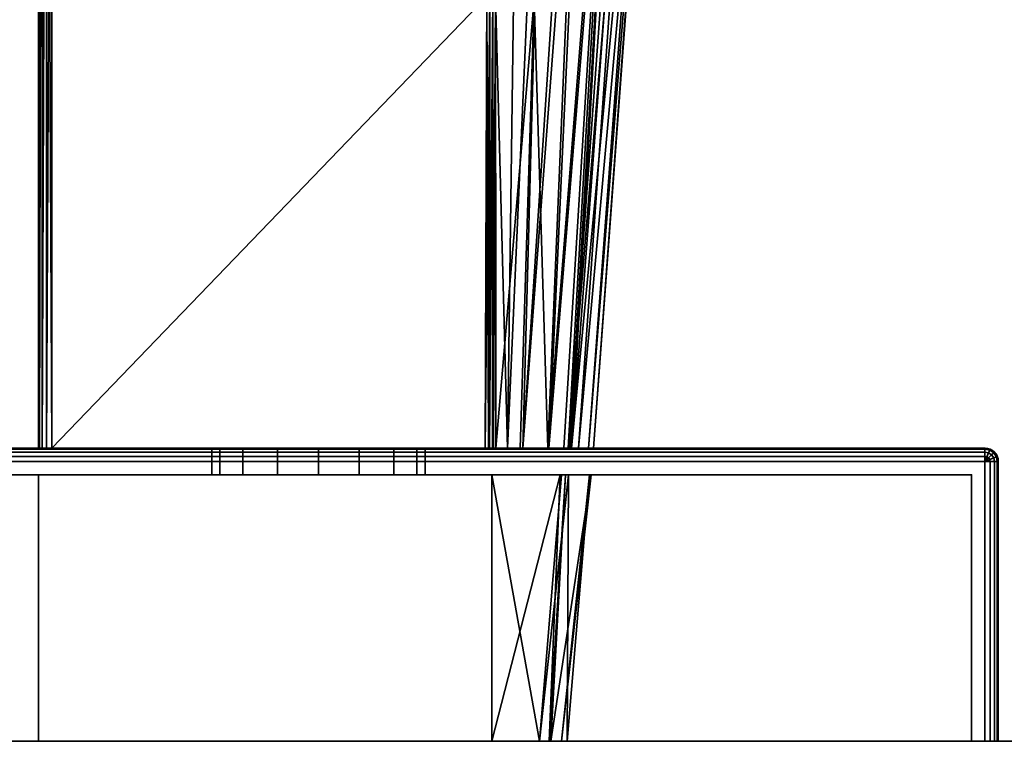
# Model space of a CAD drawing. Header units: millimetres. Extents: x -320 to 8070, y -96 to 57.
# Tile 45 of 111: x 2624 to 2661, y 0 to 27. Entities that reach past the tile are written whole.
import ezdxf

# ---------------------------------------------------------------- set-up
doc = ezdxf.new("R2010")
doc.units = ezdxf.units.MM
doc.layers.add('152', color=7, linetype='Continuous', true_color=0xffffff)

# ---------------------------------------------------------------- blocks, each defined once
blk = doc.blocks.new('UG_SURFACE_010')
at = {"layer": '152', "color": 253, "linetype": 'Continuous', "lineweight": 35}
for points in [[(2591.85, 0, 2016.5), (2591, -0.85, 2016.5), (2706, -3.35, 2016.5)], [(2706, -3.35), (2591, -11.5), (2591.85, 0), (2705.15, 0)], [(2705.15, 0), (2591.85, 0), (2591.85, 0, 2016.5), (2705.15, 0, 2016.5)], [(2706, -3.35, 2016.5), (2706, -0.85, 2016.5), (2705.15, 0, 2016.5), (2591.85, 0, 2016.5)]]:
    blk.add_3dface(points, dxfattribs=at)
blk = doc.blocks.new('UG_SURFACE_015')
at = {"layer": '152', "color": 251, "linetype": 'Continuous', "lineweight": 35}
for points in [[(2610.5, 11, 1000), (2660.5, 11, 1000), (2660.5, 10.962, 999.809), (2610.5, 10.962, 999.809)], [(2660.5, 11, 1050), (2610.5, 11, 1050), (2610.5, 10.962, 1050.191), (2660.5, 10.962, 1050.191)], [(2610.5, 11, 1000), (2610.5, 11, 1050), (2631.5, 11, 1032), (2631.5, 11, 1018)], [(2610.5, 11, 1000), (2632.672, 11, 1015.172), (2633.969, 11, 1014.305)], [(2610.5, 11, 1050), (2631.804, 11, 1033.531), (2631.5, 11, 1032)], [(2633.969, 11, 1014.305), (2635.5, 11, 1014), (2660.5, 11, 1000), (2610.5, 11, 1000)], [(2631.5, 11, 1018), (2631.804, 11, 1016.469), (2610.5, 11, 1000)], [(2610.5, 11, 1050), (2632.672, 11, 1034.828), (2631.804, 11, 1033.531)], [(2631.804, 11, 1016.469), (2632.672, 11, 1015.172), (2610.5, 11, 1000)], [(2610.5, 11, 1050), (2660.5, 11, 1050), (2635.5, 11, 1036), (2633.969, 11, 1035.696)], [(2633.969, 11, 1035.696), (2632.672, 11, 1034.828), (2610.5, 11, 1050)], [(2610.5, 10.962, 999.809), (2660.5, 10.962, 999.809), (2660.5, 10.854, 999.646), (2610.5, 10.854, 999.646)], [(2660.5, 10.962, 1050.191), (2610.5, 10.962, 1050.191), (2610.5, 10.854, 1050.354), (2660.5, 10.854, 1050.354)], [(2610.5, 10.854, 999.646), (2660.5, 10.854, 999.646), (2660.5, 10.691, 999.538), (2610.5, 10.691, 999.538)], [(2660.5, 10.854, 1050.354), (2610.5, 10.854, 1050.354), (2610.5, 10.691, 1050.462), (2660.5, 10.691, 1050.462)], [(2631.5, 10, 1032), (2631.5, 11, 1032), (2631.804, 11, 1033.531), (2631.804, 10, 1033.531)], [(2631.804, 10, 1016.469), (2631.804, 11, 1016.469), (2631.5, 11, 1018), (2631.5, 10, 1018)], [(2631.5, 10, 1018), (2631.5, 11, 1018), (2631.5, 11, 1032), (2631.5, 10, 1032)], [(2631.804, 10, 1033.531), (2631.804, 11, 1033.531), (2632.672, 11, 1034.828), (2632.672, 10, 1034.828)], [(2632.672, 10, 1015.172), (2632.672, 11, 1015.172), (2631.804, 11, 1016.469), (2631.804, 10, 1016.469)], [(2632.672, 10, 1034.828), (2632.672, 11, 1034.828), (2633.969, 11, 1035.696), (2633.969, 10, 1035.696)], [(2633.969, 10, 1014.305), (2633.969, 11, 1014.305), (2632.672, 11, 1015.172), (2632.672, 10, 1015.172)], [(2633.969, 10, 1035.696), (2633.969, 11, 1035.696), (2635.5, 11, 1036), (2635.5, 10, 1036)], [(2635.5, 10, 1014), (2635.5, 11, 1014), (2633.969, 11, 1014.305), (2633.969, 10, 1014.305)], [(2660.5, 11, 1000), (2635.5, 11, 1014), (2637.031, 11, 1014.305)], [(2637.031, 11, 1035.696), (2635.5, 11, 1036), (2660.5, 11, 1050)], [(2635.5, 10, 1036), (2635.5, 11, 1036), (2637.031, 11, 1035.696), (2637.031, 10, 1035.696)], [(2637.031, 10, 1014.305), (2637.031, 11, 1014.305), (2635.5, 11, 1014), (2635.5, 10, 1014)], [(2660.5, 11, 1050), (2638.328, 11, 1034.828), (2637.031, 11, 1035.696)], [(2637.031, 11, 1014.305), (2638.328, 11, 1015.172), (2660.5, 11, 1000)], [(2637.031, 10, 1035.696), (2637.031, 11, 1035.696), (2638.328, 11, 1034.828), (2638.328, 10, 1034.828)], [(2638.328, 10, 1015.172), (2638.328, 11, 1015.172), (2637.031, 11, 1014.305), (2637.031, 10, 1014.305)], [(2660.5, 11, 1000), (2638.328, 11, 1015.172), (2639.195, 11, 1016.469)], [(2639.195, 11, 1033.531), (2638.328, 11, 1034.828), (2660.5, 11, 1050)], [(2638.328, 10, 1034.828), (2638.328, 11, 1034.828), (2639.195, 11, 1033.531), (2639.195, 10, 1033.531)], [(2639.195, 10, 1016.469), (2639.195, 11, 1016.469), (2638.328, 11, 1015.172), (2638.328, 10, 1015.172)], [(2660.5, 11, 1000), (2639.195, 11, 1016.469), (2639.5, 11, 1018)], [(2639.5, 11, 1032), (2639.195, 11, 1033.531), (2660.5, 11, 1050)], [(2639.195, 10, 1033.531), (2639.195, 11, 1033.531), (2639.5, 11, 1032), (2639.5, 10, 1032)], [(2639.5, 10, 1018), (2639.5, 11, 1018), (2639.195, 11, 1016.469), (2639.195, 10, 1016.469)], [(2660.5, 11, 1050), (2660.5, 11, 1000), (2639.5, 11, 1018), (2639.5, 11, 1032)], [(2639.5, 10, 1032), (2639.5, 11, 1032), (2639.5, 11, 1018), (2639.5, 10, 1018)], [(2660.5, 11, 1000), (2660.691, 10.962, 1000), (2660.677, 10.927, 999.809), (2660.5, 10.962, 999.809)], [(2660.5, 11, 1000), (2660.5, 11, 1050), (2660.691, 10.962, 1050), (2660.691, 10.962, 1000)], [(2660.5, 10.962, 1050.191), (2660.677, 10.927, 1050.191), (2660.691, 10.962, 1050), (2660.5, 11, 1050)], [(2660.5, 10.962, 999.809), (2660.677, 10.927, 999.809), (2660.635, 10.827, 999.646), (2660.5, 10.854, 999.646)], [(2660.5, 10.854, 1050.354), (2660.635, 10.827, 1050.354), (2660.677, 10.927, 1050.191), (2660.5, 10.962, 1050.191)], [(2660.5, 10.854, 999.646), (2660.635, 10.827, 999.646), (2660.573, 10.677, 999.538), (2660.5, 10.691, 999.538)], [(2660.5, 10.691, 1050.462), (2660.573, 10.677, 1050.462), (2660.635, 10.827, 1050.354), (2660.5, 10.854, 1050.354)], [(2660.635, 10.827, 999.646), (2660.75, 10.75, 999.646), (2660.635, 10.635, 999.538), (2660.573, 10.677, 999.538)], [(2660.573, 10.677, 1050.462), (2660.635, 10.635, 1050.462), (2660.75, 10.75, 1050.354), (2660.635, 10.827, 1050.354)], [(2660.677, 10.927, 999.809), (2660.827, 10.827, 999.809), (2660.75, 10.75, 999.646), (2660.635, 10.827, 999.646)], [(2660.635, 10.827, 1050.354), (2660.75, 10.75, 1050.354), (2660.827, 10.827, 1050.191), (2660.677, 10.927, 1050.191)], [(2660.75, 10.75, 999.646), (2660.827, 10.635, 999.646), (2660.677, 10.573, 999.538), (2660.635, 10.635, 999.538)], [(2660.635, 10.635, 1050.462), (2660.677, 10.573, 1050.462), (2660.827, 10.635, 1050.354), (2660.75, 10.75, 1050.354)], [(2660.691, 10.962, 1000), (2660.854, 10.854, 1000), (2660.827, 10.827, 999.809), (2660.677, 10.927, 999.809)], [(2660.677, 10.927, 1050.191), (2660.827, 10.827, 1050.191), (2660.854, 10.854, 1050), (2660.691, 10.962, 1050)], [(2660.691, 10.962, 1000), (2660.691, 10.962, 1050), (2660.854, 10.854, 1050), (2660.854, 10.854, 1000)], [(2660.827, 10.827, 999.809), (2660.927, 10.677, 999.809), (2660.827, 10.635, 999.646), (2660.75, 10.75, 999.646)], [(2660.75, 10.75, 1050.354), (2660.827, 10.635, 1050.354), (2660.927, 10.677, 1050.191), (2660.827, 10.827, 1050.191)], [(2660.854, 10.854, 1000), (2660.962, 10.691, 1000), (2660.927, 10.677, 999.809), (2660.827, 10.827, 999.809)], [(2660.827, 10.827, 1050.191), (2660.927, 10.677, 1050.191), (2660.962, 10.691, 1050), (2660.854, 10.854, 1050)], [(2660.854, 10.854, 1000), (2660.854, 10.854, 1050), (2660.962, 10.691, 1050), (2660.962, 10.691, 1000)], [(2610.5, 10.691, 999.538), (2660.5, 10.691, 999.538), (2660.5, 10.5, 999.5), (2610.5, 10.5, 999.5)], [(2660.5, 10.691, 1050.462), (2610.5, 10.691, 1050.462), (2610.5, 10.5, 1050.5), (2660.5, 10.5, 1050.5)], [(2660.5, 10.5, 999.5), (2660.5, 0, 999.5), (2610.5, 0, 999.5), (2610.5, 10.5, 999.5)], [(2660.5, 0, 1050.5), (2660.5, 10.5, 1050.5), (2610.5, 10.5, 1050.5), (2610.5, 0, 1050.5)], [(2660.5, 10.691, 999.538), (2660.573, 10.677, 999.538), (2660.5, 10.5, 999.5)], [(2660.5, 10.5, 1050.5), (2660.573, 10.677, 1050.462), (2660.5, 10.691, 1050.462)], [(2660.573, 10.677, 999.538), (2660.635, 10.635, 999.538), (2660.5, 10.5, 999.5)], [(2660.5, 10.5, 1050.5), (2660.635, 10.635, 1050.462), (2660.573, 10.677, 1050.462)], [(2660.635, 10.635, 999.538), (2660.677, 10.573, 999.538), (2660.5, 10.5, 999.5)], [(2660.5, 10.5, 1050.5), (2660.677, 10.573, 1050.462), (2660.635, 10.635, 1050.462)], [(2660.677, 10.573, 999.538), (2660.691, 10.5, 999.538), (2660.5, 10.5, 999.5)], [(2660.5, 10.5, 1050.5), (2660.691, 10.5, 1050.462), (2660.677, 10.573, 1050.462)], [(2660.691, 10.5, 999.538), (2660.691, 0, 999.538), (2660.5, 0, 999.5), (2660.5, 10.5, 999.5)], [(2660.5, 10.5, 1050.5), (2660.5, 0, 1050.5), (2660.691, 0, 1050.462), (2660.691, 10.5, 1050.462)], [(2660.827, 10.635, 999.646), (2660.854, 10.5, 999.646), (2660.691, 10.5, 999.538), (2660.677, 10.573, 999.538)], [(2660.677, 10.573, 1050.462), (2660.691, 10.5, 1050.462), (2660.854, 10.5, 1050.354), (2660.827, 10.635, 1050.354)], [(2660.854, 10.5, 999.646), (2660.854, 0, 999.646), (2660.691, 0, 999.538), (2660.691, 10.5, 999.538)], [(2660.691, 10.5, 1050.462), (2660.691, 0, 1050.462), (2660.854, 0, 1050.354), (2660.854, 10.5, 1050.354)], [(2660.927, 10.677, 999.809), (2660.962, 10.5, 999.809), (2660.854, 10.5, 999.646), (2660.827, 10.635, 999.646)], [(2660.827, 10.635, 1050.354), (2660.854, 10.5, 1050.354), (2660.962, 10.5, 1050.191), (2660.927, 10.677, 1050.191)], [(2660.962, 10.5, 999.809), (2660.962, 0, 999.809), (2660.854, 0, 999.646), (2660.854, 10.5, 999.646)], [(2660.854, 10.5, 1050.354), (2660.854, 0, 1050.354), (2660.962, 0, 1050.191), (2660.962, 10.5, 1050.191)], [(2660.962, 10.691, 1000), (2661, 10.5, 1000), (2660.962, 10.5, 999.809), (2660.927, 10.677, 999.809)], [(2660.927, 10.677, 1050.191), (2660.962, 10.5, 1050.191), (2661, 10.5, 1050), (2660.962, 10.691, 1050)], [(2660.962, 10.691, 1000), (2660.962, 10.691, 1050), (2661, 10.5, 1050), (2661, 10.5, 1000)], [(2661, 10.5, 1000), (2661, 0, 1000), (2660.962, 0, 999.809), (2660.962, 10.5, 999.809)], [(2660.962, 10.5, 1050.191), (2660.962, 0, 1050.191), (2661, 0, 1050), (2661, 10.5, 1050)], [(2661, 10.5, 1050), (2661, 0, 1050), (2661, 0, 1000), (2661, 10.5, 1000)], [(2611, 0, 1049.5), (2611, 10, 1049.5), (2660, 10, 1049.5), (2660, 0, 1049.5)], [(2660, 0, 1000.5), (2660, 10, 1000.5), (2611, 10, 1000.5), (2611, 0, 1000.5)], [(2611, 10, 1049.5), (2611, 10, 1000.5), (2631.5, 10, 1018), (2631.5, 10, 1032)], [(2611, 10, 1049.5), (2632.672, 10, 1034.828), (2633.969, 10, 1035.696)], [(2611, 10, 1000.5), (2631.804, 10, 1016.469), (2631.5, 10, 1018)], [(2633.969, 10, 1035.696), (2635.5, 10, 1036), (2660, 10, 1049.5), (2611, 10, 1049.5)], [(2631.5, 10, 1032), (2631.804, 10, 1033.531), (2611, 10, 1049.5)], [(2611, 10, 1000.5), (2632.672, 10, 1015.172), (2631.804, 10, 1016.469)], [(2631.804, 10, 1033.531), (2632.672, 10, 1034.828), (2611, 10, 1049.5)], [(2611, 10, 1000.5), (2635.5, 10, 1014), (2633.969, 10, 1014.305)], [(2633.969, 10, 1014.305), (2632.672, 10, 1015.172), (2611, 10, 1000.5)], [(2637.031, 10, 1014.305), (2635.5, 10, 1014), (2611, 10, 1000.5), (2660, 10, 1000.5)], [(2660, 10, 1049.5), (2635.5, 10, 1036), (2637.031, 10, 1035.696)], [(2660, 10, 1000.5), (2638.328, 10, 1015.172), (2637.031, 10, 1014.305)], [(2637.031, 10, 1035.696), (2638.328, 10, 1034.828), (2660, 10, 1049.5)], [(2660, 10, 1049.5), (2638.328, 10, 1034.828), (2639.195, 10, 1033.531)], [(2639.195, 10, 1016.469), (2638.328, 10, 1015.172), (2660, 10, 1000.5)], [(2660, 10, 1049.5), (2639.195, 10, 1033.531), (2639.5, 10, 1032)], [(2639.5, 10, 1018), (2639.195, 10, 1016.469), (2660, 10, 1000.5)], [(2660, 10, 1000.5), (2660, 10, 1049.5), (2639.5, 10, 1032), (2639.5, 10, 1018)], [(2660, 0, 1049.5), (2660, 10, 1049.5), (2660, 10, 1000.5), (2660, 0, 1000.5)], [(2611, 0, 1049.5), (2660, 0, 1049.5), (2660.5, 0, 1050.5), (2610.5, 0, 1050.5)], [(2660, 0, 1000.5), (2611, 0, 1000.5), (2610.5, 0, 999.5), (2660.5, 0, 999.5)], [(2660, 0, 1049.5), (2660, 0, 1000.5), (2661, 0, 1000), (2661, 0, 1050)], [(2660, 0, 1000.5), (2660.854, 0, 999.646), (2660.962, 0, 999.809), (2661, 0, 1000)], [(2660, 0, 1049.5), (2660.854, 0, 1050.354), (2660.691, 0, 1050.462), (2660.5, 0, 1050.5)], [(2660.5, 0, 999.5), (2660.691, 0, 999.538), (2660.854, 0, 999.646), (2660, 0, 1000.5)], [(2661, 0, 1050), (2660.962, 0, 1050.191), (2660.854, 0, 1050.354), (2660, 0, 1049.5)]]:
    blk.add_3dface(points, dxfattribs=at)
blk = doc.blocks.new('UG_SURFACE_016')
at = {"layer": '152', "color": 251, "linetype": 'Continuous', "lineweight": 35}
for points in [[(2625, 11, 1114.5), (2625, 53.146, 1114.5), (2625, 51.665, 1111.07)], [(2625, 51.765, 1096.64), (2625, 53.146, 1093.5), (2625, 11, 1093.5)], [(2625, 11, 1114.5), (2625.038, 11, 1114.691), (2625.026, 53.146, 1114.66)], [(2625.026, 53.146, 1114.66), (2625, 53.146, 1114.5), (2625, 11, 1114.5)], [(2625, 11, 1093.5), (2625, 53.146, 1093.5), (2625.026, 53.146, 1093.34)], [(2625.026, 53.146, 1093.34), (2625.038, 11, 1093.309), (2625, 11, 1093.5)], [(2625.038, 11, 1114.691), (2625.043, 53.146, 1114.688), (2625.026, 53.146, 1114.66)], [(2625.026, 53.146, 1093.34), (2625.043, 53.146, 1093.312), (2625.038, 11, 1093.309)], [(2625.131, 53.146, 1114.837), (2625.038, 11, 1114.691), (2625.146, 11, 1114.854)], [(2625.131, 53.146, 1114.837), (2625.043, 53.146, 1114.688), (2625.038, 11, 1114.691)], [(2625.038, 11, 1093.309), (2625.043, 53.146, 1093.312), (2625.131, 53.146, 1093.163)], [(2625.131, 53.146, 1093.163), (2625.146, 11, 1093.146), (2625.038, 11, 1093.309)], [(2625.146, 11, 1114.854), (2625.149, 53.146, 1114.85), (2625.131, 53.146, 1114.837)], [(2625.131, 53.146, 1093.163), (2625.149, 53.146, 1093.15), (2625.146, 11, 1093.146)], [(2625.299, 53.146, 1114.958), (2625.146, 11, 1114.854), (2625.309, 11, 1114.962)], [(2625.299, 53.146, 1114.958), (2625.149, 53.146, 1114.85), (2625.146, 11, 1114.854)], [(2625.146, 11, 1093.146), (2625.149, 53.146, 1093.15), (2625.299, 53.146, 1093.042)], [(2625.299, 53.146, 1093.042), (2625.309, 11, 1093.038), (2625.146, 11, 1093.146)], [(2625.309, 11, 1114.962), (2625.309, 53.146, 1114.96), (2625.299, 53.146, 1114.958)], [(2625.299, 53.146, 1093.042), (2625.309, 53.146, 1093.04), (2625.309, 11, 1093.038)], [(2625.5, 11, 1115), (2625.5, 53.146, 1115), (2625.309, 53.146, 1114.96)], [(2625.309, 53.146, 1114.96), (2625.309, 11, 1114.962), (2625.5, 11, 1115)], [(2625.309, 11, 1093.038), (2625.309, 53.146, 1093.04), (2625.5, 53.146, 1093)], [(2625.5, 53.146, 1093), (2625.5, 11, 1093), (2625.309, 11, 1093.038)], [(2641.816, 27.953, 1115), (2641.864, 44.489, 1115), (2625.5, 53.146, 1115), (2625.5, 11, 1115)], [(2625.5, 11, 1093), (2625.5, 53.146, 1093), (2641.864, 44.489, 1093), (2641.816, 27.953, 1093)], [(2625, 11, 1093.5), (2625, 50.511, 1104), (2625, 51.765, 1096.64)], [(2625, 51.665, 1111.07), (2625, 50.511, 1104), (2625, 11, 1093.5), (2625, 11, 1114.5)], [(2642.143, 27.952, 1093.122), (2643.038, 44.396, 1093.862), (2642.597, 11, 1094.039)], [(2642.597, 11, 1094.039), (2643.038, 44.396, 1093.862), (2644.072, 44.292, 1094.753)], [(2644.072, 44.292, 1094.753), (2643.164, 11, 1095.113), (2642.597, 11, 1094.039)], [(2643.164, 11, 1095.113), (2644.072, 44.292, 1094.753), (2645.357, 44.162, 1095.86)], [(2643.164, 11, 1095.113), (2645.357, 44.162, 1095.86), (2645.674, 44.089, 1096.421)], [(2645.674, 44.089, 1096.421), (2644.147, 11, 1096.977), (2643.164, 11, 1095.113)], [(2644.106, 11, 1111.273), (2645.488, 44.116, 1111.778), (2643.587, 27.845, 1113.426)], [(2646.734, 43.846, 1109.778), (2645.488, 44.116, 1111.778), (2644.106, 11, 1111.273)], [(2644.147, 11, 1096.977), (2645.674, 44.089, 1096.421), (2646.836, 43.82, 1098.477)], [(2644.106, 11, 1111.273), (2644.701, 11, 1110.199), (2646.734, 43.846, 1109.778)], [(2646.836, 43.82, 1098.477), (2644.934, 11, 1098.47), (2644.147, 11, 1096.977)], [(2644.701, 11, 1110.199), (2644.863, 11, 1109.341), (2646.734, 43.846, 1109.778)], [(2647.252, 43.733, 1108.945), (2646.734, 43.846, 1109.778), (2644.863, 11, 1109.341)], [(2647.555, 43.64, 1107.609), (2647.252, 43.733, 1108.945), (2644.863, 11, 1109.341)], [(2644.863, 11, 1109.341), (2645.258, 11, 1107.254), (2647.555, 43.64, 1107.609)], [(2646.836, 43.82, 1098.477), (2644.996, 11, 1098.883), (2644.934, 11, 1098.47)], [(2644.996, 11, 1098.883), (2646.836, 43.82, 1098.477), (2647.445, 43.678, 1099.557)], [(2644.996, 11, 1098.883), (2647.445, 43.678, 1099.557), (2648.074, 43.481, 1102.985)], [(2648.194, 43.443, 1104.784), (2647.555, 43.64, 1107.609), (2645.258, 11, 1107.254)], [(2648.074, 43.481, 1102.985), (2645.627, 11, 1103.094), (2644.996, 11, 1098.883)], [(2645.258, 11, 1107.254), (2645.812, 11, 1104.328), (2648.194, 43.443, 1104.784)], [(2645.627, 11, 1103.094), (2648.074, 43.481, 1102.985), (2648.215, 43.436, 1103.755)], [(2645.812, 11, 1104.328), (2645.627, 11, 1103.094), (2648.215, 43.436, 1103.755)], [(2648.215, 43.436, 1103.755), (2648.194, 43.443, 1104.784), (2645.812, 11, 1104.328)], [(2625.5, 11, 1115), (2641.756, 11, 1115), (2641.816, 27.953, 1115)], [(2641.816, 27.953, 1093), (2641.756, 11, 1093), (2625.5, 11, 1093)], [(2641.816, 27.953, 1115), (2641.756, 11, 1115), (2641.875, 11, 1114.986)], [(2641.756, 11, 1093), (2641.816, 27.953, 1093), (2641.933, 27.953, 1093.014)], [(2641.933, 27.953, 1093.014), (2641.906, 11, 1093.026), (2641.756, 11, 1093)], [(2641.875, 11, 1114.986), (2641.933, 27.953, 1114.986), (2641.816, 27.953, 1115)], [(2641.875, 11, 1114.986), (2641.904, 11, 1114.973), (2641.933, 27.953, 1114.986)], [(2642.045, 27.952, 1114.944), (2641.933, 27.953, 1114.986), (2641.904, 11, 1114.973)], [(2641.904, 11, 1114.973), (2642.029, 11, 1114.919), (2642.045, 27.952, 1114.944)], [(2641.921, 11, 1093.028), (2641.906, 11, 1093.026), (2641.933, 27.953, 1093.014)], [(2641.921, 11, 1093.028), (2641.933, 27.953, 1093.014), (2642.045, 27.952, 1093.055)], [(2642.045, 27.952, 1093.055), (2642.04, 11, 1093.094), (2641.921, 11, 1093.028)], [(2642.029, 11, 1114.919), (2642.041, 11, 1114.908), (2642.045, 27.952, 1114.944)], [(2642.068, 11, 1093.11), (2642.04, 11, 1093.094), (2642.045, 27.952, 1093.055)], [(2642.143, 27.845, 1114.878), (2642.045, 27.952, 1114.944), (2642.041, 11, 1114.908)], [(2642.041, 11, 1114.908), (2642.152, 11, 1114.805), (2642.143, 27.845, 1114.878)], [(2642.068, 11, 1093.11), (2642.045, 27.952, 1093.055), (2642.143, 27.952, 1093.122)], [(2642.143, 27.952, 1093.122), (2642.152, 11, 1093.195), (2642.068, 11, 1093.11)], [(2642.597, 11, 1094.039), (2642.152, 11, 1093.195), (2642.143, 27.952, 1093.122)], [(2643.587, 27.845, 1113.426), (2642.143, 27.845, 1114.878), (2642.152, 11, 1114.805)], [(2642.152, 11, 1114.805), (2643.063, 11, 1113.16), (2643.587, 27.845, 1113.426)], [(2643.587, 27.845, 1113.426), (2643.063, 11, 1113.16), (2644.106, 11, 1111.273)], [(2660.5, 11, 1129), (2610.5, 11, 1129), (2610.5, 10.962, 1129.191), (2660.5, 10.962, 1129.191)], [(2610.5, 11, 1079), (2660.5, 11, 1079), (2660.5, 10.962, 1078.809), (2610.5, 10.962, 1078.809)], [(2610.5, 11, 1079), (2610.5, 11, 1129), (2625, 11, 1114.5), (2625, 11, 1093.5)], [(2610.5, 11, 1129), (2625.038, 11, 1114.691), (2625, 11, 1114.5)], [(2625, 11, 1093.5), (2625.038, 11, 1093.309), (2610.5, 11, 1079)], [(2660.5, 11, 1079), (2610.5, 11, 1079), (2625.5, 11, 1093), (2641.756, 11, 1093)], [(2610.5, 11, 1129), (2625.146, 11, 1114.854), (2625.038, 11, 1114.691)], [(2610.5, 11, 1079), (2625.309, 11, 1093.038), (2625.5, 11, 1093)], [(2625.038, 11, 1093.309), (2625.146, 11, 1093.146), (2610.5, 11, 1079)], [(2610.5, 11, 1129), (2625.309, 11, 1114.962), (2625.146, 11, 1114.854)], [(2625.146, 11, 1093.146), (2625.309, 11, 1093.038), (2610.5, 11, 1079)], [(2610.5, 11, 1129), (2660.5, 11, 1129), (2641.756, 11, 1115), (2625.5, 11, 1115)], [(2625.5, 11, 1115), (2625.309, 11, 1114.962), (2610.5, 11, 1129)], [(2660.5, 10.962, 1129.191), (2610.5, 10.962, 1129.191), (2610.5, 10.854, 1129.354), (2660.5, 10.854, 1129.354)], [(2610.5, 10.962, 1078.809), (2660.5, 10.962, 1078.809), (2660.5, 10.854, 1078.646), (2610.5, 10.854, 1078.646)], [(2660.5, 10.854, 1129.354), (2610.5, 10.854, 1129.354), (2610.5, 10.691, 1129.462), (2660.5, 10.691, 1129.462)], [(2610.5, 10.854, 1078.646), (2660.5, 10.854, 1078.646), (2660.5, 10.691, 1078.538), (2610.5, 10.691, 1078.538)], [(2660.5, 11, 1079), (2641.756, 11, 1093), (2641.906, 11, 1093.026)], [(2641.875, 11, 1114.986), (2641.756, 11, 1115), (2660.5, 11, 1129)], [(2641.904, 11, 1114.973), (2641.875, 11, 1114.986), (2660.5, 11, 1129)], [(2660.5, 11, 1129), (2642.029, 11, 1114.919), (2641.904, 11, 1114.973)], [(2641.906, 11, 1093.026), (2641.921, 11, 1093.028), (2660.5, 11, 1079)], [(2660.5, 11, 1079), (2641.921, 11, 1093.028), (2642.04, 11, 1093.094)], [(2642.041, 11, 1114.908), (2642.029, 11, 1114.919), (2660.5, 11, 1129)], [(2642.04, 11, 1093.094), (2642.068, 11, 1093.11), (2660.5, 11, 1079)], [(2660.5, 11, 1129), (2642.152, 11, 1114.805), (2642.041, 11, 1114.908)], [(2642.068, 11, 1093.11), (2642.152, 11, 1093.195), (2660.5, 11, 1079)], [(2643.063, 11, 1113.16), (2642.152, 11, 1114.805), (2660.5, 11, 1129)], [(2660.5, 11, 1079), (2642.152, 11, 1093.195), (2642.597, 11, 1094.039)], [(2660.5, 11, 1079), (2642.597, 11, 1094.039), (2643.164, 11, 1095.113)], [(2660.5, 11, 1129), (2644.106, 11, 1111.273), (2643.063, 11, 1113.16)], [(2660.5, 11, 1079), (2643.164, 11, 1095.113), (2644.147, 11, 1096.977)], [(2660.5, 11, 1129), (2644.701, 11, 1110.199), (2644.106, 11, 1111.273)], [(2644.147, 11, 1096.977), (2644.934, 11, 1098.47), (2660.5, 11, 1079)], [(2644.863, 11, 1109.341), (2644.701, 11, 1110.199), (2660.5, 11, 1129)], [(2660.5, 11, 1129), (2645.258, 11, 1107.254), (2644.863, 11, 1109.341)], [(2660.5, 11, 1079), (2644.934, 11, 1098.47), (2644.996, 11, 1098.883)], [(2644.996, 11, 1098.883), (2645.627, 11, 1103.094), (2660.5, 11, 1079)], [(2660.5, 11, 1129), (2645.812, 11, 1104.328), (2645.258, 11, 1107.254)], [(2645.627, 11, 1103.094), (2645.812, 11, 1104.328), (2660.5, 11, 1129), (2660.5, 11, 1079)], [(2660.5, 10.962, 1129.191), (2660.677, 10.927, 1129.191), (2660.691, 10.962, 1129), (2660.5, 11, 1129)], [(2660.5, 11, 1079), (2660.5, 11, 1129), (2660.691, 10.962, 1129), (2660.691, 10.962, 1079)], [(2660.5, 11, 1079), (2660.691, 10.962, 1079), (2660.677, 10.927, 1078.809), (2660.5, 10.962, 1078.809)], [(2660.5, 10.854, 1129.354), (2660.635, 10.827, 1129.354), (2660.677, 10.927, 1129.191), (2660.5, 10.962, 1129.191)], [(2660.5, 10.962, 1078.809), (2660.677, 10.927, 1078.809), (2660.635, 10.827, 1078.646), (2660.5, 10.854, 1078.646)], [(2660.5, 10.691, 1129.462), (2660.573, 10.677, 1129.462), (2660.635, 10.827, 1129.354), (2660.5, 10.854, 1129.354)], [(2660.5, 10.854, 1078.646), (2660.635, 10.827, 1078.646), (2660.573, 10.677, 1078.538), (2660.5, 10.691, 1078.538)], [(2660.573, 10.677, 1129.462), (2660.635, 10.635, 1129.462), (2660.75, 10.75, 1129.354), (2660.635, 10.827, 1129.354)], [(2660.635, 10.827, 1078.646), (2660.75, 10.75, 1078.646), (2660.635, 10.635, 1078.538), (2660.573, 10.677, 1078.538)], [(2660.635, 10.827, 1129.354), (2660.75, 10.75, 1129.354), (2660.827, 10.827, 1129.191), (2660.677, 10.927, 1129.191)], [(2660.677, 10.927, 1078.809), (2660.827, 10.827, 1078.809), (2660.75, 10.75, 1078.646), (2660.635, 10.827, 1078.646)], [(2660.635, 10.635, 1129.462), (2660.677, 10.573, 1129.462), (2660.827, 10.635, 1129.354), (2660.75, 10.75, 1129.354)], [(2660.75, 10.75, 1078.646), (2660.827, 10.635, 1078.646), (2660.677, 10.573, 1078.538), (2660.635, 10.635, 1078.538)], [(2660.677, 10.927, 1129.191), (2660.827, 10.827, 1129.191), (2660.854, 10.854, 1129), (2660.691, 10.962, 1129)], [(2660.691, 10.962, 1079), (2660.854, 10.854, 1079), (2660.827, 10.827, 1078.809), (2660.677, 10.927, 1078.809)], [(2660.691, 10.962, 1079), (2660.691, 10.962, 1129), (2660.854, 10.854, 1129), (2660.854, 10.854, 1079)], [(2660.75, 10.75, 1129.354), (2660.827, 10.635, 1129.354), (2660.927, 10.677, 1129.191), (2660.827, 10.827, 1129.191)], [(2660.827, 10.827, 1078.809), (2660.927, 10.677, 1078.809), (2660.827, 10.635, 1078.646), (2660.75, 10.75, 1078.646)], [(2660.827, 10.827, 1129.191), (2660.927, 10.677, 1129.191), (2660.962, 10.691, 1129), (2660.854, 10.854, 1129)], [(2660.854, 10.854, 1079), (2660.962, 10.691, 1079), (2660.927, 10.677, 1078.809), (2660.827, 10.827, 1078.809)], [(2660.854, 10.854, 1079), (2660.854, 10.854, 1129), (2660.962, 10.691, 1129), (2660.962, 10.691, 1079)], [(2660.5, 10.691, 1129.462), (2610.5, 10.691, 1129.462), (2610.5, 10.5, 1129.5), (2660.5, 10.5, 1129.5)], [(2610.5, 10.691, 1078.538), (2660.5, 10.691, 1078.538), (2660.5, 10.5, 1078.5), (2610.5, 10.5, 1078.5)], [(2610.5, 10.5, 1129.5), (2610.5, 0, 1129.5), (2660.5, 0, 1129.5), (2660.5, 10.5, 1129.5)], [(2660.5, 10.5, 1078.5), (2660.5, 0, 1078.5), (2610.5, 0, 1078.5), (2610.5, 10.5, 1078.5)], [(2660.5, 10.5, 1129.5), (2660.573, 10.677, 1129.462), (2660.5, 10.691, 1129.462)], [(2660.5, 10.691, 1078.538), (2660.573, 10.677, 1078.538), (2660.5, 10.5, 1078.5)], [(2660.5, 10.5, 1129.5), (2660.635, 10.635, 1129.462), (2660.573, 10.677, 1129.462)], [(2660.573, 10.677, 1078.538), (2660.635, 10.635, 1078.538), (2660.5, 10.5, 1078.5)], [(2660.5, 10.5, 1129.5), (2660.677, 10.573, 1129.462), (2660.635, 10.635, 1129.462)], [(2660.635, 10.635, 1078.538), (2660.677, 10.573, 1078.538), (2660.5, 10.5, 1078.5)], [(2660.5, 10.5, 1129.5), (2660.691, 10.5, 1129.462), (2660.677, 10.573, 1129.462)], [(2660.677, 10.573, 1078.538), (2660.691, 10.5, 1078.538), (2660.5, 10.5, 1078.5)], [(2660.5, 10.5, 1129.5), (2660.5, 0, 1129.5), (2660.691, 0, 1129.462), (2660.691, 10.5, 1129.462)], [(2660.691, 10.5, 1078.538), (2660.691, 0, 1078.538), (2660.5, 0, 1078.5), (2660.5, 10.5, 1078.5)], [(2660.677, 10.573, 1129.462), (2660.691, 10.5, 1129.462), (2660.854, 10.5, 1129.354), (2660.827, 10.635, 1129.354)], [(2660.827, 10.635, 1078.646), (2660.854, 10.5, 1078.646), (2660.691, 10.5, 1078.538), (2660.677, 10.573, 1078.538)], [(2660.691, 10.5, 1129.462), (2660.691, 0, 1129.462), (2660.854, 0, 1129.354), (2660.854, 10.5, 1129.354)], [(2660.854, 10.5, 1078.646), (2660.854, 0, 1078.646), (2660.691, 0, 1078.538), (2660.691, 10.5, 1078.538)], [(2660.827, 10.635, 1129.354), (2660.854, 10.5, 1129.354), (2660.962, 10.5, 1129.191), (2660.927, 10.677, 1129.191)], [(2660.927, 10.677, 1078.809), (2660.962, 10.5, 1078.809), (2660.854, 10.5, 1078.646), (2660.827, 10.635, 1078.646)], [(2660.854, 10.5, 1129.354), (2660.854, 0, 1129.354), (2660.962, 0, 1129.191), (2660.962, 10.5, 1129.191)], [(2660.962, 10.5, 1078.809), (2660.962, 0, 1078.809), (2660.854, 0, 1078.646), (2660.854, 10.5, 1078.646)], [(2660.927, 10.677, 1129.191), (2660.962, 10.5, 1129.191), (2661, 10.5, 1129), (2660.962, 10.691, 1129)], [(2660.962, 10.691, 1079), (2661, 10.5, 1079), (2660.962, 10.5, 1078.809), (2660.927, 10.677, 1078.809)], [(2660.962, 10.691, 1079), (2660.962, 10.691, 1129), (2661, 10.5, 1129), (2661, 10.5, 1079)], [(2660.962, 10.5, 1129.191), (2660.962, 0, 1129.191), (2661, 0, 1129), (2661, 10.5, 1129)], [(2661, 10.5, 1079), (2661, 0, 1079), (2660.962, 0, 1078.809), (2660.962, 10.5, 1078.809)], [(2661, 0, 1079), (2661, 10.5, 1079), (2661, 10.5, 1129), (2661, 0, 1129)], [(2611, 0, 1128.5), (2611, 10, 1128.5), (2660, 10, 1128.5), (2660, 0, 1128.5)], [(2660, 0, 1079.5), (2660, 10, 1079.5), (2611, 10, 1079.5), (2611, 0, 1079.5)], [(2660, 10, 1128.5), (2611, 10, 1128.5), (2625, 10, 1115), (2642, 10, 1115)], [(2611, 10, 1128.5), (2611, 10, 1079.5), (2625, 10, 1093), (2625, 10, 1115)], [(2611, 10, 1079.5), (2660, 10, 1079.5), (2642, 10, 1093), (2625, 10, 1093)], [(2625, 10, 1093), (2642, 10, 1093), (2642, 0, 1093), (2625, 0, 1093)], [(2625, 10, 1115), (2625, 10, 1093), (2625, 0, 1093), (2625, 0, 1115)], [(2642, 10, 1115), (2625, 10, 1115), (2625, 0, 1115), (2642, 0, 1115)], [(2660, 10, 1128.5), (2642, 10, 1115), (2644.567, 10, 1110.408)], [(2644.616, 10, 1097.988), (2642, 10, 1093), (2660, 10, 1079.5)], [(2642, 0, 1115), (2644.156, 0, 1109.987), (2644.567, 10, 1110.408)], [(2644.567, 10, 1110.408), (2642, 10, 1115), (2642, 0, 1115)], [(2642, 10, 1093), (2644.616, 10, 1097.988), (2643.789, 0, 1098.233)], [(2643.789, 0, 1098.233), (2642, 0, 1093), (2642, 10, 1093)], [(2643.789, 0, 1098.233), (2644.616, 10, 1097.988), (2644.882, 10, 1098.494)], [(2644.882, 10, 1098.494), (2644.829, 0, 1101.272), (2643.789, 0, 1098.233)], [(2644.774, 10, 1109.35), (2644.567, 10, 1110.408), (2644.156, 0, 1109.987)], [(2644.156, 0, 1109.987), (2644.216, 0, 1109.221), (2644.774, 10, 1109.35)], [(2644.216, 0, 1109.221), (2644.62, 0, 1103.971), (2645.735, 10, 1104.455)], [(2645.735, 10, 1104.455), (2644.774, 10, 1109.35), (2644.216, 0, 1109.221)], [(2660, 10, 1128.5), (2644.567, 10, 1110.408), (2644.774, 10, 1109.35)], [(2660, 10, 1079.5), (2644.882, 10, 1098.494), (2644.616, 10, 1097.988)], [(2644.62, 0, 1103.971), (2645.671, 10, 1104.01), (2645.735, 10, 1104.455)], [(2645.671, 10, 1104.01), (2644.62, 0, 1103.971), (2644.829, 0, 1101.272)], [(2644.774, 10, 1109.35), (2645.735, 10, 1104.455), (2660, 10, 1128.5)], [(2644.829, 0, 1101.272), (2644.882, 10, 1098.494), (2645.671, 10, 1104.01)], [(2645.671, 10, 1104.01), (2644.882, 10, 1098.494), (2660, 10, 1079.5)], [(2660, 10, 1079.5), (2660, 10, 1128.5), (2645.735, 10, 1104.455), (2645.671, 10, 1104.01)], [(2660, 0, 1128.5), (2660, 10, 1128.5), (2660, 10, 1079.5), (2660, 0, 1079.5)], [(2611, 0, 1128.5), (2660, 0, 1128.5), (2660.5, 0, 1129.5), (2610.5, 0, 1129.5)], [(2660, 0, 1079.5), (2611, 0, 1079.5), (2610.5, 0, 1078.5), (2660.5, 0, 1078.5)], [(2625, 0, 1115), (2625, 0, 1093), (2644.62, 0, 1103.971), (2644.216, 0, 1109.221)], [(2625, 0, 1093), (2642, 0, 1093), (2643.789, 0, 1098.233)], [(2643.789, 0, 1098.233), (2644.829, 0, 1101.272), (2644.62, 0, 1103.971), (2625, 0, 1093)], [(2644.216, 0, 1109.221), (2644.156, 0, 1109.987), (2642, 0, 1115), (2625, 0, 1115)], [(2660, 0, 1128.5), (2660, 0, 1079.5), (2661, 0, 1079), (2661, 0, 1129)], [(2660, 0, 1079.5), (2660.854, 0, 1078.646), (2660.962, 0, 1078.809), (2661, 0, 1079)], [(2660, 0, 1128.5), (2660.854, 0, 1129.354), (2660.691, 0, 1129.462), (2660.5, 0, 1129.5)], [(2660.5, 0, 1078.5), (2660.691, 0, 1078.538), (2660.854, 0, 1078.646), (2660, 0, 1079.5)], [(2661, 0, 1129), (2660.962, 0, 1129.191), (2660.854, 0, 1129.354), (2660, 0, 1128.5)]]:
    blk.add_3dface(points, dxfattribs=at)

msp = doc.modelspace()

# ---------------------------------------------------------------- linework, layer by layer
at = {"layer": '152', "color": 251, "linetype": 'Continuous', "lineweight": 35}
for p, q in [((2625, 11, 1114.5), (2625, 53.146, 1114.5)), ((2625, 53.146, 1093.5), (2625, 11, 1093.5)), ((2625.5, 11, 1093), (2625.5, 53.146, 1093)), ((2625.5, 53.146, 1115), (2625.5, 11, 1115)), ((2660.5, 11, 1079), (2610.5, 11, 1079)), ((2610.5, 11, 1129), (2660.5, 11, 1129)), ((2660.5, 11, 1000), (2610.5, 11, 1000)), ((2610.5, 11, 1050), (2660.5, 11, 1050)), ((2625, 11, 1114.5), (2625, 11, 1093.5)), ((2625.5, 11, 1115), (2641.756, 11, 1115)), ((2625.5, 11, 1093), (2641.756, 11, 1093)), ((2631.5, 11, 1018), (2631.5, 10, 1018)), ((2631.5, 11, 1032), (2631.5, 10, 1032)), ((2631.5, 11, 1018), (2631.5, 11, 1032)), ((2639.5, 11, 1032), (2639.5, 10, 1032)), ((2639.5, 11, 1032), (2639.5, 11, 1018)), ((2639.5, 11, 1018), (2639.5, 10, 1018)), ((2660.5, 11, 1129), (2660.5, 11, 1079)), ((2660.5, 11, 1050), (2660.5, 11, 1000)), ((2660.5, 10.5, 1129.5), (2610.5, 10.5, 1129.5)), ((2610.5, 10.5, 1078.5), (2660.5, 10.5, 1078.5)), ((2610.5, 10.5, 999.5), (2660.5, 10.5, 999.5)), ((2660.5, 10.5, 1050.5), (2610.5, 10.5, 1050.5)), ((2660.5, 10.5, 1078.5), (2660.5, 0, 1078.5)), ((2660.5, 0, 1129.5), (2660.5, 10.5, 1129.5)), ((2660.5, 0, 1050.5), (2660.5, 10.5, 1050.5)), ((2660.5, 10.5, 999.5), (2660.5, 0, 999.5)), ((2661, 10.5, 1079), (2661, 10.5, 1129)), ((2661, 0, 1079), (2661, 10.5, 1079)), ((2661, 10.5, 1129), (2661, 0, 1129)), ((2661, 10.5, 1050), (2661, 0, 1050)), ((2661, 0, 1000), (2661, 10.5, 1000)), ((2661, 10.5, 1000), (2661, 10.5, 1050)), ((2611, 10, 1079.5), (2660, 10, 1079.5)), ((2660, 10, 1128.5), (2611, 10, 1128.5)), ((2611, 10, 1000.5), (2660, 10, 1000.5)), ((2660, 10, 1049.5), (2611, 10, 1049.5)), ((2625, 10, 1093), (2625, 0, 1093)), ((2625, 10, 1115), (2625, 0, 1115)), ((2625, 10, 1115), (2625, 10, 1093)), ((2642, 10, 1115), (2625, 10, 1115)), ((2625, 10, 1093), (2642, 10, 1093)), ((2631.5, 10, 1032), (2631.5, 10, 1018)), ((2639.5, 10, 1018), (2639.5, 10, 1032)), ((2642, 10, 1115), (2642, 0, 1115)), ((2660, 0, 1128.5), (2660, 10, 1128.5)), ((2660, 0, 1079.5), (2660, 10, 1079.5)), ((2660, 10, 1079.5), (2660, 10, 1128.5)), ((2660, 0, 1049.5), (2660, 10, 1049.5)), ((2660, 10, 1000.5), (2660, 10, 1049.5)), ((2660, 0, 1000.5), (2660, 10, 1000.5)), ((2610.5, 0, 1078.5), (2660.5, 0, 1078.5)), ((2660.5, 0, 1050.5), (2610.5, 0, 1050.5)), ((2610.5, 0, 999.5), (2660.5, 0, 999.5)), ((2660.5, 0, 1129.5), (2610.5, 0, 1129.5)), ((2660, 0, 1128.5), (2611, 0, 1128.5)), ((2611, 0, 1079.5), (2660, 0, 1079.5)), ((2660, 0, 1049.5), (2611, 0, 1049.5)), ((2611, 0, 1000.5), (2660, 0, 1000.5)), ((2642, 0, 1115), (2625, 0, 1115)), ((2625, 0, 1093), (2642, 0, 1093)), ((2625, 0, 1115), (2625, 0, 1093)), ((2660, 0, 1079.5), (2660, 0, 1128.5)), ((2660, 0, 1000.5), (2660, 0, 1049.5)), ((2661, 0, 1079), (2661, 0, 1129)), ((2661, 0, 1000), (2661, 0, 1050))]:
    msp.add_line(p, q, dxfattribs=at)
at = {"layer": '152', "color": 253, "linetype": 'Continuous', "lineweight": 35}
for p, q in [((2705.15, 0), (2591.85, 0)), ((2591.85, 0, 2016.5), (2705.15, 0, 2016.5))]:
    msp.add_line(p, q, dxfattribs=at)
at = {"layer": '152', "color": 251, "linetype": 'Continuous', "lineweight": 35, "extrusion": (0, -1, 0)}
for centre, radius, start, end in [((2625.5, 1114.5, -11), 0.5, 90, 180), ((2625.5, 1093.5, -11), 0.5, 180, 270), ((2660.5, 1079, -10.5), 0.5, 270, 0), ((2660.5, 1050, -10.5), 0.5, 0, 90), ((2635.5, 1032, -10), 4, 0, 180), ((2635.5, 1018, -10), 4, 180, 0), ((2660.5, 1129), 0.5, 0, 90), ((2660.5, 1079), 0.5, 270, 0), ((2660.5, 1000), 0.5, 270, 0), ((2660.5, 1050), 0.5, 0, 90)]:
    msp.add_arc(centre, radius, start, end, dxfattribs=at)
at = {"layer": '152', "color": 251, "linetype": 'Continuous', "lineweight": 35, "extrusion": (0, 1, 0)}
for centre, radius, start, end in [((-2635.5, 1018, 11), 4, 180, 0), ((-2635.5, 1032, 11), 4, 0, 180), ((-2660.5, 1129, 10.5), 0.5, 90, 180), ((-2660.5, 1000, 10.5), 0.5, 180, 270)]:
    msp.add_arc(centre, radius, start, end, dxfattribs=at)
at = {"layer": '152', "color": 251, "linetype": 'Continuous', "lineweight": 35, "extrusion": (0, 0, -1)}
for centre in [(-2660.5, 10.5, -1129), (-2660.5, 10.5, -1079)]:
    msp.add_arc(centre, 0.5, 90, 180, dxfattribs=at)
at = {"layer": '152', "color": 251, "linetype": 'Continuous', "lineweight": 35, "extrusion": (1, 0, 0)}
for centre, start, end in [((10.5, 1079, 2660.5), 270, 0), ((10.5, 1129, 2660.5), 0, 90), ((10.5, 1000, 2660.5), 270, 0), ((10.5, 1050, 2660.5), 0, 90)]:
    msp.add_arc(centre, 0.5, start, end, dxfattribs=at)
at = {"layer": '152', "color": 251, "linetype": 'Continuous', "lineweight": 35}
for centre in [(2660.5, 10.5, 1050), (2660.5, 10.5, 1000)]:
    msp.add_arc(centre, 0.5, 0, 90, dxfattribs=at)
for points, knots in [([(2641.864, 44.489, 1093), (2641.85, 38.977, 1093), (2641.833, 33.465, 1093), (2641.797, 22.302, 1093), (2641.777, 16.651, 1093), (2641.756, 11, 1093)], [0, 0, 0, 0, 0.493777, 0.493777, 1, 1, 1, 1]), ([(2641.756, 11, 1115), (2641.777, 16.651, 1115), (2641.797, 22.302, 1115), (2641.833, 33.465, 1115), (2641.85, 38.977, 1115), (2641.864, 44.489, 1115)], [0, 0, 0, 0, 0.506223, 0.506223, 1, 1, 1, 1]), ([(2642.152, 11, 1093.195), (2642.153, 16.651, 1093.168), (2642.149, 22.301, 1093.143), (2642.137, 33.464, 1093.101), (2642.129, 38.976, 1093.084), (2642.12, 44.488, 1093.07)], [0, 0, 0, 0, 0.506202, 0.506202, 1, 1, 1, 1]), ([(2642.12, 44.488, 1114.93), (2642.129, 38.976, 1114.916), (2642.137, 33.464, 1114.899), (2642.149, 22.301, 1114.857), (2642.153, 16.651, 1114.832), (2642.152, 11, 1114.805)], [0, 0, 0, 0, 0.493798, 0.493798, 1, 1, 1, 1]), ([(2641.756, 11, 1093), (2641.812, 11, 1093), (2641.869, 11, 1093.01), (2641.974, 11, 1093.047), (2642.025, 11, 1093.075), (2642.099, 11, 1093.135), (2642.128, 11, 1093.164), (2642.152, 11, 1093.195)], [0, 0, 0, 0, 0.368963, 0.368963, 0.737926, 0.737926, 1, 1, 1, 1]), ([(2642.152, 11, 1114.805), (2642.118, 11, 1114.849), (2642.076, 11, 1114.888), (2641.982, 11, 1114.949), (2641.929, 11, 1114.972), (2641.836, 11, 1114.995), (2641.796, 11, 1115), (2641.756, 11, 1115)], [0, 0, 0, 0, 0.36896, 0.36896, 0.737921, 0.737921, 1, 1, 1, 1]), ([(2642.152, 11, 1114.805), (2642.692, 11, 1114.102), (2643.719, 11, 1112.535), (2644.898, 11, 1109.899), (2645.646, 11, 1106.998), (2645.899, 11, 1104), (2645.646, 11, 1101.002), (2644.898, 11, 1098.101), (2643.719, 11, 1095.465), (2642.692, 11, 1093.898), (2642.152, 11, 1093.195)], [0, 0, 0, 0, 0.11683, 0.244553, 0.372277, 0.5, 0.627723, 0.755447, 0.88317, 1, 1, 1, 1])]:
    msp.add_open_spline(points, degree=3, knots=knots, dxfattribs=at)
for points, degree in [([(2642, 10, 1093), (2642, 0, 1093)], 1), ([(2642, 10, 1093), (2642.59, 10, 1093.765), (2643.654, 10, 1095.403), (2644.843, 10, 1098.118), (2645.575, 10, 1101.013), (2645.823, 10, 1104), (2645.575, 10, 1106.987), (2644.843, 10, 1109.882), (2643.654, 10, 1112.597), (2642.59, 10, 1114.235), (2642, 10, 1115)], 3), ([(2642, 0, 1093), (2642.977, 0, 1094.657), (2644.479, 0, 1098.234), (2645.265, 0, 1104), (2644.479, 0, 1109.766), (2642.977, 0, 1113.343), (2642, 0, 1115)], 3)]:
    msp.add_open_spline(points, degree=degree, dxfattribs=at)

# ---------------------------------------------------------------- block references
for name in ['UG_SURFACE_016', 'UG_SURFACE_015']:
    msp.add_blockref(name, (0, 0), dxfattribs=at)
at = {"layer": '152', "color": 253, "linetype": 'Continuous', "lineweight": 35}
msp.add_blockref('UG_SURFACE_010', (0, 0), dxfattribs=at)

doc.saveas('drawing.dxf')
